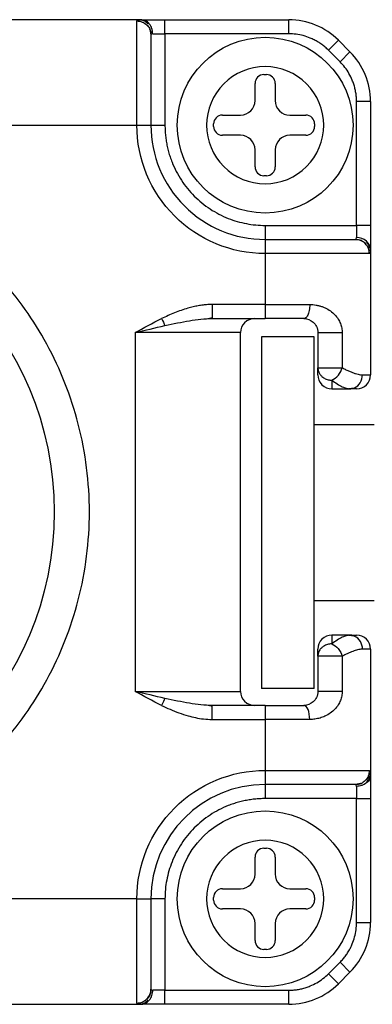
# Model space of a CAD drawing. Header units: inches. Extents: x 0.2 to 10.8, y 0.2 to 8.2.
# Tile 10 of 24: x 5.48 to 5.677, y 1.551 to 2.103. Entities that reach past the tile are written whole.
import ezdxf

# ---------------------------------------------------------------- set-up
doc = ezdxf.new("R2010")
doc.units = ezdxf.units.IN
doc.header["$MEASUREMENT"] = 0

msp = doc.modelspace()

# ---------------------------------------------------------------- linework, layer by layer
for p, q in [((5.547411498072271, 2.102599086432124), (5.253821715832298, 2.102599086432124)), ((5.545301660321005, 2.043543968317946), (5.545301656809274, 2.101896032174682)), ((5.546571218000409, 2.102512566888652), (5.547411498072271, 2.102599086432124)), ((5.549926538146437, 2.102054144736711), (5.548514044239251, 2.101880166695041)), ((5.561049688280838, 2.09472507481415), (5.561049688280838, 2.10259908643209)), ((5.561049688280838, 2.102599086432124), (5.630371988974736, 2.102599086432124)), ((5.630371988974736, 2.094725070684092), (5.630371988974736, 2.102599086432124)), ((5.552590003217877, 2.097025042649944), (5.553175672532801, 2.094115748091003)), ((5.552614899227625, 2.096999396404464), (5.552847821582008, 2.097492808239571)), ((5.554230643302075, 2.09472507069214), (5.561049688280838, 2.09472507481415)), ((5.630371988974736, 2.094725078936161), (5.561049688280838, 2.09472507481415)), ((5.561049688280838, 2.09472507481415), (5.561049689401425, 2.043543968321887)), ((5.652643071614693, 2.085500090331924), (5.658210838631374, 2.09106785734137)), ((5.664675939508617, 2.084602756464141), (5.658210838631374, 2.09106785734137)), ((5.659108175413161, 2.079034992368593), (5.652643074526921, 2.085500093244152)), ((5.65910817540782, 2.079034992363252), (5.664675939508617, 2.084602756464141)), ((5.616444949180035, 2.071839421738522), (5.617859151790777, 2.071839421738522)), ((5.611523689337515, 2.057374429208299), (5.611523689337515, 2.066918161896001)), ((5.622780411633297, 2.066918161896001), (5.622780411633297, 2.057374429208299)), ((5.668333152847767, 1.987441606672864), (5.668333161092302, 2.056763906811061)), ((5.67620716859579, 2.05676390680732), (5.668333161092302, 2.05676390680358)), ((5.67620716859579, 2.05676390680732), (5.67620716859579, 1.987441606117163)), ((5.593183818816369, 2.049172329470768), (5.603321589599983, 2.049172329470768)), ((5.63098251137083, 2.049172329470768), (5.639932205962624, 2.049172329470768)), ((5.25593158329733, 2.043543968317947), (5.545301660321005, 2.043543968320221)), ((5.545301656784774, 2.043543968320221), (5.553175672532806, 2.043543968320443)), ((5.553175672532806, 2.043543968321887), (5.561049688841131, 2.043543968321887)), ((5.58826255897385, 2.042836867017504), (5.58826255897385, 2.044251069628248)), ((5.644853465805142, 2.044251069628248), (5.644853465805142, 2.042836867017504)), ((5.603321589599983, 2.037915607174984), (5.593183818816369, 2.037915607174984)), ((5.639932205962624, 2.037915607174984), (5.63098251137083, 2.037915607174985)), ((5.611523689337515, 2.020169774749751), (5.611523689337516, 2.029713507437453)), ((5.622780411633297, 2.029713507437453), (5.622780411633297, 2.020169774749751)), ((5.617859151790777, 2.015248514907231), (5.616444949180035, 2.015248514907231)), ((5.617152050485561, 1.987441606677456), (5.617152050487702, 1.979567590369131)), ((5.617152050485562, 1.987441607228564), (5.668333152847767, 1.987441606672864)), ((5.668333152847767, 1.987441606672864), (5.668333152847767, 1.980622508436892)), ((5.676207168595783, 1.987441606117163), (5.668333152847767, 1.987441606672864)), ((5.617152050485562, 1.97956759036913), (5.617152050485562, 1.9716935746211)), ((5.671122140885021, 1.979226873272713), (5.670661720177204, 1.978982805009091)), ((5.675486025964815, 1.9749011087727), (5.675662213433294, 1.976318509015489)), ((5.67620716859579, 1.973803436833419), (5.67620716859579, 1.90378018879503)), ((5.617152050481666, 1.971693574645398), (5.617152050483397, 1.943150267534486)), ((5.675504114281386, 1.971693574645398), (5.617152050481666, 1.971693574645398)), ((5.617152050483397, 1.943150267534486), (5.587445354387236, 1.943150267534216)), ((5.617152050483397, 1.943150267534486), (5.642136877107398, 1.943150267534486)), ((5.617152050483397, 1.943150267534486), (5.617152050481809, 1.935276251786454)), ((5.584282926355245, 1.935172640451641), (5.587445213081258, 1.935825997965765)), ((5.587445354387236, 1.935276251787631), (5.617152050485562, 1.935276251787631)), ((5.603372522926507, 1.927402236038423), (5.544317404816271, 1.927402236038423)), ((5.544317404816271, 1.927402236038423), (5.544317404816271, 1.726614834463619)), ((5.603372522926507, 1.726614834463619), (5.603372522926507, 1.927402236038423)), ((5.644684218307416, 1.925026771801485), (5.615156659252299, 1.925026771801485)), ((5.615156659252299, 1.925026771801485), (5.615156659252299, 1.728176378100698)), ((5.644684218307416, 1.728176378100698), (5.644684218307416, 1.925026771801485)), ((5.64667960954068, 1.927402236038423), (5.64667960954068, 1.907719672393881)), ((5.660307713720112, 1.927402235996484), (5.660307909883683, 1.907719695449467)), ((5.646679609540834, 1.907719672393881), (5.651664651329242, 1.907719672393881)), ((5.651664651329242, 1.907719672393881), (5.660307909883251, 1.907719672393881)), ((5.671664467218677, 1.903780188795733), (5.67620716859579, 1.90378018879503)), ((5.663386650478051, 1.896211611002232), (5.664396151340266, 1.895906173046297)), ((5.663843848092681, 1.896073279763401), (5.667138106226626, 1.896465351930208)), ((5.654553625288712, 1.895906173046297), (5.664396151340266, 1.895906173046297)), ((5.678148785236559, 1.875814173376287), (5.64468421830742, 1.875814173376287)), ((5.64468421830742, 1.777388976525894), (5.678148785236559, 1.777388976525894)), ((5.66439615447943, 1.758110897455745), (5.654553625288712, 1.758110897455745)), ((5.66439615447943, 1.758110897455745), (5.663386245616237, 1.757805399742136)), ((5.667138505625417, 1.757551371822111), (5.663843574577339, 1.757943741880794)), ((5.676207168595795, 1.750236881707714), (5.671664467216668, 1.750236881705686)), ((5.676207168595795, 1.750236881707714), (5.67620716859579, 1.680213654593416)), ((5.660307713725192, 1.746297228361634), (5.646679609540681, 1.746297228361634)), ((5.646679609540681, 1.746297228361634), (5.646679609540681, 1.72661490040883)), ((5.660307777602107, 1.746297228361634), (5.66030771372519, 1.726614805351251)), ((5.544317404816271, 1.726614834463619), (5.603372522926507, 1.726614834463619)), ((5.644684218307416, 1.728176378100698), (5.615156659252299, 1.728176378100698)), ((5.660307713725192, 1.72661490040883), (5.646679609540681, 1.72661490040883)), ((5.587593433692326, 1.718200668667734), (5.584333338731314, 1.718841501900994)), ((5.617152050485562, 1.718740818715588), (5.587445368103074, 1.718740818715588)), ((5.617152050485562, 1.718740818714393), (5.617152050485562, 1.710866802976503)), ((5.587445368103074, 1.710866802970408), (5.617152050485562, 1.710866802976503)), ((5.617152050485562, 1.710866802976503), (5.617152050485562, 1.682323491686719)), ((5.642136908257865, 1.71086680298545), (5.617152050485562, 1.710866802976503)), ((5.617152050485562, 1.682323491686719), (5.675504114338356, 1.682323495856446)), ((5.617152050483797, 1.682323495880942), (5.617152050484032, 1.67444948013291)), ((5.675662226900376, 1.677698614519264), (5.67548824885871, 1.679111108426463)), ((5.67612064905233, 1.681053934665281), (5.676207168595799, 1.680213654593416)), ((5.617152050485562, 1.67444948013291), (5.617152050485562, 1.666575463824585)), ((5.670633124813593, 1.675035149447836), (5.667723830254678, 1.674449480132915)), ((5.668333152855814, 1.673394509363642), (5.668333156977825, 1.666575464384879)), ((5.670607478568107, 1.67501025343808), (5.671100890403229, 1.674777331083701)), ((5.668333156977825, 1.666575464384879), (5.617152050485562, 1.666575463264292)), ((5.668333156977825, 1.666575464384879), (5.676207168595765, 1.666575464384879)), ((5.668333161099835, 1.597253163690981), (5.668333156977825, 1.666575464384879)), ((5.67620716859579, 1.666575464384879), (5.676207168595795, 1.597253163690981)), ((5.616444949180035, 1.63876855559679), (5.617859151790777, 1.63876855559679)), ((5.611523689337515, 1.624303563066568), (5.611523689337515, 1.633847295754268)), ((5.622780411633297, 1.633847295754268), (5.622780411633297, 1.624303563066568)), ((5.593183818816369, 1.616101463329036), (5.603321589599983, 1.616101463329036)), ((5.63098251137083, 1.616101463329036), (5.639932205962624, 1.616101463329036)), ((5.545301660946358, 1.610473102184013), (5.255931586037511, 1.610473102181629)), ((5.545301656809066, 1.55212103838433), (5.545301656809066, 1.610473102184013)), ((5.545301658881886, 1.610473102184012), (5.553175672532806, 1.610473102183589)), ((5.561049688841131, 1.610473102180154), (5.553175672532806, 1.610473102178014)), ((5.561049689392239, 1.610473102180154), (5.561049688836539, 1.55929199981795)), ((5.58826255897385, 1.609766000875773), (5.58826255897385, 1.611180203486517)), ((5.644853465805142, 1.611180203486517), (5.644853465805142, 1.609766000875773)), ((5.603321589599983, 1.604844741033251), (5.593183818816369, 1.604844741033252)), ((5.639932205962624, 1.604844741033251), (5.63098251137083, 1.604844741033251)), ((5.611523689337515, 1.587098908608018), (5.611523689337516, 1.596642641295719)), ((5.622780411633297, 1.596642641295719), (5.622780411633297, 1.587098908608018)), ((5.668333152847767, 1.597253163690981), (5.676207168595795, 1.597253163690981)), ((5.617859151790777, 1.582177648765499), (5.616444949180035, 1.582177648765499)), ((5.652643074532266, 1.568516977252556), (5.659108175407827, 1.574982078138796)), ((5.659108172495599, 1.574982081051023), (5.664675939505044, 1.569414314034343)), ((5.652643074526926, 1.568516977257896), (5.658210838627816, 1.562949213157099)), ((5.658210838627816, 1.562949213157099), (5.664675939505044, 1.569414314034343)), ((5.552834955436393, 1.556503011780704), (5.552590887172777, 1.556963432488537)), ((5.561049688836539, 1.55929199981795), (5.554230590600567, 1.55929199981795)), ((5.561049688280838, 1.551417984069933), (5.561049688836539, 1.55929199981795)), ((5.561049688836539, 1.55929199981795), (5.630371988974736, 1.559291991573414)), ((5.630371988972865, 1.551417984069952), (5.630371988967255, 1.559291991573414)), ((5.253821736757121, 1.551417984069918), (5.547411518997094, 1.551417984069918)), ((5.548509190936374, 1.552139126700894), (5.549926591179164, 1.551962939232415)), ((5.630371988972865, 1.551417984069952), (5.561049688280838, 1.551417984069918))]:
    msp.add_line(p, q)
for centre, radius in [((5.617152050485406, 2.043543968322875), 0.04921259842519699), ((5.321876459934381, 1.827008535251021), 0.1771653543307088), ((5.617152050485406, 1.610473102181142), 0.04921259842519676)]:
    msp.add_circle(centre, radius)
for centre, radius, start, end in [((5.630371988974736, 2.063229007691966), 0.03937007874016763, 44.99999999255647, 90), ((5.636837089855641, 2.056763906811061), 0.03937007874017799, 359.9999999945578, 45.00000000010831), ((5.616444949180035, 2.066918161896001), 0.004921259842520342, 90, 180), ((5.617859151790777, 2.066918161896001), 0.004921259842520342, 0, 90), ((5.603321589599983, 2.057374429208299), 0.008202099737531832, 270.0000000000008, 0), ((5.63098251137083, 2.057374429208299), 0.00820209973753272, 180, 270.0000000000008), ((5.593183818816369, 2.044251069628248), 0.004921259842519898, 90, 180), ((5.639932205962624, 2.044251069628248), 0.004921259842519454, 0, 90), ((5.617152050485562, 2.043543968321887), 0.06397637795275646, 180, 270.0000000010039), ((5.593183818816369, 2.042836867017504), 0.004921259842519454, 180, 270.0000000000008), ((5.639932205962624, 2.042836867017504), 0.004921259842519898, 270.0000000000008, 0), ((5.603321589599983, 2.029713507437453), 0.00820209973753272, 0, 90), ((5.63098251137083, 2.029713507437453), 0.00820209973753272, 90, 180), ((5.616444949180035, 2.020169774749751), 0.004921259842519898, 180, 270.0000000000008), ((5.617859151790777, 2.020169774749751), 0.004921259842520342, 270.0000000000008, 0), ((5.611246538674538, 1.927402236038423), 0.007874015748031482, 90.00030188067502, 180), ((5.654553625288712, 1.903780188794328), 0.007874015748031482, 180, 270.0000000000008), ((5.668333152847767, 1.903780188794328), 0.007874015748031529, 270.0000530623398, 5.108912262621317e-09), ((5.654553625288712, 1.750236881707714), 0.007874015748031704, 90, 180), ((5.668333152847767, 1.750236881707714), 0.007874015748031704, 0, 90), ((5.611246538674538, 1.726614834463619), 0.007874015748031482, 179.9999999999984, 269.9999999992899), ((5.617152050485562, 1.610473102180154), 0.06397637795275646, 90.0000000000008, 179.9999999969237), ((5.616444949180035, 1.633847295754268), 0.004921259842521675, 90, 180), ((5.617859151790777, 1.633847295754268), 0.004921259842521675, 0, 90), ((5.603321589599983, 1.624303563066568), 0.008202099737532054, 270.0000000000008, 0), ((5.63098251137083, 1.624303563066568), 0.00820209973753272, 180, 270.0000000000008), ((5.593183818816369, 1.611180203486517), 0.004921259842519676, 90, 180), ((5.639932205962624, 1.611180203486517), 0.004921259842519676, 0, 90), ((5.593183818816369, 1.609766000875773), 0.004921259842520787, 180, 270.0000000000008), ((5.639932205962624, 1.609766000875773), 0.004921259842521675, 270.0000000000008, 0), ((5.603321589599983, 1.596642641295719), 0.00820209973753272, 0, 90), ((5.63098251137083, 1.596642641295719), 0.00820209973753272, 90, 180), ((5.636837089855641, 1.597253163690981), 0.03937007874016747, 314.9999999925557, 0), ((5.616444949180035, 1.587098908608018), 0.004921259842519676, 180, 270.0000000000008), ((5.617859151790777, 1.587098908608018), 0.004921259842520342, 270.0000000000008, 0), ((5.630371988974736, 1.590788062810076), 0.03937007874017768, 269.9999999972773, 315.0000000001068)]:
    msp.add_arc(centre, radius, start, end)
for points, knots in [([(5.545301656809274, 2.101896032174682), (5.545353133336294, 2.102118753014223), (5.545428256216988, 2.102443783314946), (5.546297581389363, 2.102496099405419), (5.546571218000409, 2.102512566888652)], [0, 0, 0, 0, 0.6852310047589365, 1, 1, 1, 1]), ([(5.545301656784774, 2.101896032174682), (5.546339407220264, 2.101781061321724), (5.548414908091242, 2.10155111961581), (5.550928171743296, 2.099722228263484), (5.552385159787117, 2.098064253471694), (5.552585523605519, 2.09704776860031), (5.552590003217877, 2.097025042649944)], [0, 0, 0, 0, 0.3308115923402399, 0.6616231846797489, 0.9924347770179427, 0.9999999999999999, 0.9999999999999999, 0.9999999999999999, 0.9999999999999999]), ([(5.551543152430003, 2.100283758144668), (5.551156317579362, 2.100643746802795), (5.550390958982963, 2.101355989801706), (5.549041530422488, 2.102057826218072), (5.547785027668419, 2.102462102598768), (5.546983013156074, 2.102504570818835), (5.546659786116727, 2.102521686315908)], [0, 0, 0, 0, 0.2816261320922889, 0.5572015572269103, 0.8215438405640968, 1, 1, 1, 1]), ([(5.552246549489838, 2.100270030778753), (5.552242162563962, 2.100277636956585), (5.551746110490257, 2.101137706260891), (5.550030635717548, 2.102195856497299), (5.548284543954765, 2.102464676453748), (5.54741149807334, 2.102599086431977)], [0, 0, 0, 0, 0.004441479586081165, 0.5022207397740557, 1, 1, 1, 1]), ([(5.547411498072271, 2.102599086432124), (5.547701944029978, 2.102599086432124), (5.548278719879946, 2.102599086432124), (5.549319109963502, 2.102599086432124), (5.550476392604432, 2.102599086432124), (5.551763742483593, 2.102599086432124), (5.553839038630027, 2.102599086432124), (5.556918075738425, 2.102599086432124), (5.559669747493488, 2.102599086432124), (5.561049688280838, 2.102599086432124)], [0, 0, 0, 0, 0.1007418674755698, 0.200056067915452, 0.2990521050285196, 0.3988500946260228, 0.5005436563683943, 0.7495267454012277, 0.9999999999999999, 0.9999999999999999, 0.9999999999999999, 0.9999999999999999]), ([(5.554230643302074, 2.09472507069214), (5.554137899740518, 2.09576788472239), (5.553953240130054, 2.097844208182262), (5.552813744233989, 2.099463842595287), (5.552246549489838, 2.100270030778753)], [0, 0, 0, 0, 0.5022406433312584, 1, 1, 1, 1]), ([(5.550874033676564, 2.099925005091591), (5.55124143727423, 2.099516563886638), (5.551968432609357, 2.098708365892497), (5.552699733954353, 2.09727414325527), (5.553155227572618, 2.095801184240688), (5.553214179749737, 2.094807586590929), (5.553242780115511, 2.094325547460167)], [0, 0, 0, 0, 0.2630080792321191, 0.5204239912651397, 0.7673360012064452, 0.9999999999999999, 0.9999999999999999, 0.9999999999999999, 0.9999999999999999]), ([(5.652643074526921, 2.085500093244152), (5.652043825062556, 2.086073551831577), (5.650850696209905, 2.087215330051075), (5.6489031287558, 2.088740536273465), (5.646855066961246, 2.090112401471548), (5.644694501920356, 2.091318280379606), (5.641940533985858, 2.092586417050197), (5.638550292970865, 2.093738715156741), (5.634497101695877, 2.094574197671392), (5.631751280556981, 2.094674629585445), (5.630371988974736, 2.094725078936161)], [0, 0, 0, 0, 0.1005777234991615, 0.2002541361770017, 0.2996511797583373, 0.3993960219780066, 0.5001093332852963, 0.6671294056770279, 0.8327911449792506, 1, 1, 1, 1]), ([(5.553175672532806, 2.094115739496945), (5.553175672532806, 2.092237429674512), (5.553175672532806, 2.086107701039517), (5.553175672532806, 2.067561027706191), (5.553175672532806, 2.055752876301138), (5.553175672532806, 2.043543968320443)], [0, 0, 0, 0, 0.4999999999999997, 0.4999999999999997, 1, 1, 1, 1]), ([(5.668333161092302, 2.056763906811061), (5.668314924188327, 2.057593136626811), (5.668278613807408, 2.059244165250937), (5.667979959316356, 2.061699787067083), (5.667501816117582, 2.06411804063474), (5.666826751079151, 2.06649847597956), (5.665776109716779, 2.069342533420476), (5.66419364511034, 2.072554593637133), (5.661918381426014, 2.076011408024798), (5.660047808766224, 2.078024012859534), (5.659108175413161, 2.079034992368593)], [0, 0, 0, 0, 0.1005777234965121, 0.2002541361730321, 0.299651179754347, 0.3993960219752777, 0.5001093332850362, 0.6671294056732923, 0.8327911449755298, 1, 1, 1, 1]), ([(5.617152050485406, 2.010735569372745), (5.608450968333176, 2.010735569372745), (5.6001056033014, 2.014192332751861), (5.587800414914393, 2.026497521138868), (5.584343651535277, 2.034842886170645), (5.584343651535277, 2.052245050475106), (5.587800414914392, 2.060590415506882), (5.6001056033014, 2.072895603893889), (5.608450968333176, 2.076352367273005), (5.625853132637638, 2.076352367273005), (5.634198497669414, 2.072895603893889), (5.646503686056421, 2.060590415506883), (5.649960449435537, 2.052245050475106), (5.649960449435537, 2.034842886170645), (5.646503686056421, 2.026497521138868), (5.634198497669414, 2.014192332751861), (5.625853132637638, 2.010735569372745), (5.617152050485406, 2.010735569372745)], [0, 0, 0, 0, 0.125, 0.125, 0.25, 0.25, 0.375, 0.375, 0.5, 0.5, 0.625, 0.625, 0.75, 0.75, 0.875, 0.875, 1, 1, 1, 1]), ([(5.617152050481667, 1.971693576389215), (5.598096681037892, 1.971693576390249), (5.579820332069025, 1.979263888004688), (5.552871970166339, 2.006212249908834), (5.54530165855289, 2.024488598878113), (5.54530165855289, 2.043543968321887)], [0, 0, 0, 0, 0.5, 0.5, 1, 1, 1, 1]), ([(5.561049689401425, 2.043543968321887), (5.561065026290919, 2.042529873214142), (5.561095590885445, 2.04050890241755), (5.561345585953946, 2.037493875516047), (5.561745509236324, 2.034509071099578), (5.562309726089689, 2.031554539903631), (5.563034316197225, 2.028630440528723), (5.563920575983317, 2.025736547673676), (5.565923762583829, 2.020257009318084), (5.569913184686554, 2.012514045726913), (5.577211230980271, 2.003608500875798), (5.586119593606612, 1.996306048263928), (5.594536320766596, 1.991971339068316), (5.601482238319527, 1.989579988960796), (5.606620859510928, 1.988349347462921), (5.611854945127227, 1.987581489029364), (5.615380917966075, 1.987488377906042), (5.617152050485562, 1.987441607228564)], [0, 0, 0, 0, 0.03454990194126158, 0.06885384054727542, 0.1030112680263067, 0.1371229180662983, 0.1712899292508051, 0.2056129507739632, 0.2401912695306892, 0.3700500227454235, 0.5000285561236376, 0.6298873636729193, 0.7598659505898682, 0.8201478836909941, 0.8799038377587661, 0.9396744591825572, 1, 1, 1, 1]), ([(5.24715065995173, 1.644892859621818), (5.248952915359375, 1.644171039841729), (5.252552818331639, 1.642729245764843), (5.258024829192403, 1.640770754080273), (5.263538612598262, 1.638966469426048), (5.269100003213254, 1.637330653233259), (5.274707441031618, 1.635859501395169), (5.280361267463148, 1.634554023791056), (5.286061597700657, 1.633413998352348), (5.297913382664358, 1.631403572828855), (5.316118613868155, 1.629723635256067), (5.340767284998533, 1.630552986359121), (5.365305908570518, 1.634453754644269), (5.389221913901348, 1.641486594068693), (5.411998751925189, 1.651404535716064), (5.432971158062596, 1.663907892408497), (5.452006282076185, 1.678659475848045), (5.474091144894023, 1.70053333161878), (5.496884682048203, 1.73284048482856), (5.514574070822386, 1.777760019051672), (5.520835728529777, 1.827008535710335), (5.514574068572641, 1.876257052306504), (5.496884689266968, 1.921176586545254), (5.474093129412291, 1.953480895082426), (5.452008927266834, 1.975355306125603), (5.432976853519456, 1.990105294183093), (5.412001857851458, 2.002610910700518), (5.389228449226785, 2.01252810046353), (5.365309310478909, 2.019562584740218), (5.340774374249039, 2.023463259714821), (5.316121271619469, 2.024294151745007), (5.295986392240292, 2.022434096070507), (5.280355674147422, 2.01955258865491), (5.269084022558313, 2.016763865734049), (5.257978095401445, 2.013355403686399), (5.25076414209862, 2.010536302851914), (5.247150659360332, 2.009124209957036)], [0, 0, 0, 0, 0.007556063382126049, 0.01509280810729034, 0.02261678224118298, 0.03013456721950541, 0.03765276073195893, 0.04517795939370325, 0.05271674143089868, 0.06027564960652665, 0.09196511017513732, 0.1236678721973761, 0.1560338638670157, 0.1884134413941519, 0.2204376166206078, 0.2524752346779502, 0.2832007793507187, 0.3139397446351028, 0.373214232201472, 0.4356169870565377, 0.5000032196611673, 0.5643894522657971, 0.6267922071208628, 0.6860666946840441, 0.7167922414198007, 0.747531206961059, 0.7795553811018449, 0.8115929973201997, 0.843958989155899, 0.8763385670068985, 0.9080280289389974, 0.9397307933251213, 0.9548220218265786, 0.969862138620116, 0.9849038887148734, 1, 1, 1, 1]), ([(5.676207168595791, 1.987441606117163), (5.67620716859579, 1.986888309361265), (5.67620716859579, 1.985789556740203), (5.676207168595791, 1.984164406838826), (5.67620716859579, 1.982580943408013), (5.676207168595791, 1.981038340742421), (5.67620716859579, 1.978836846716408), (5.67620716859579, 1.976122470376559), (5.67620716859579, 1.974577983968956), (5.67620716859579, 1.973803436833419)], [0, 0, 0, 0, 0.1007418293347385, 0.2000560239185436, 0.2990520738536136, 0.3988500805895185, 0.5005436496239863, 0.749526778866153, 1, 1, 1, 1]), ([(5.617152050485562, 1.979567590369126), (5.62936096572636, 1.979567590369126), (5.64116912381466, 1.979567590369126), (5.659715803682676, 1.979567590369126), (5.665845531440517, 1.979567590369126), (5.667723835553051, 1.979567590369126)], [0, 0, 0, 0, 0.5, 0.5, 1, 1, 1, 1]), ([(5.675503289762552, 1.971693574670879), (5.675503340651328, 1.972621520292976), (5.675336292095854, 1.973622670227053), (5.674578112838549, 1.975561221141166), (5.673984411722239, 1.976492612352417), (5.672465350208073, 1.978030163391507), (5.671545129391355, 1.978631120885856), (5.669629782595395, 1.979398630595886), (5.668640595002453, 1.979567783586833), (5.667723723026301, 1.979567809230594)], [0, 0, 0, 0, 0.25, 0.25, 0.5, 0.5, 0.75, 0.75, 1, 1, 1, 1]), ([(5.667998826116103, 1.979633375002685), (5.668479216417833, 1.979600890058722), (5.669468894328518, 1.979533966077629), (5.670932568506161, 1.979069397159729), (5.672354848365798, 1.97833221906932), (5.673154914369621, 1.977604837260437), (5.67355909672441, 1.977237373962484)], [0, 0, 0, 0, 0.2330037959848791, 0.4800236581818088, 0.7373150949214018, 1, 1, 1, 1]), ([(5.676207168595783, 1.973803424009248), (5.676207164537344, 1.975611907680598), (5.675377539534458, 1.977346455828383), (5.672424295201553, 1.979904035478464), (5.670421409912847, 1.980622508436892), (5.668333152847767, 1.980622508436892)], [0, 0, 0, 0, 0.5, 0.5, 1, 1, 1, 1]), ([(5.676129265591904, 1.97304684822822), (5.676112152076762, 1.973370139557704), (5.676069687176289, 1.97417234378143), (5.675665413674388, 1.975429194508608), (5.674963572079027, 1.976779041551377), (5.674251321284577, 1.977544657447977), (5.673891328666, 1.977931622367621)], [0, 0, 0, 0, 0.178446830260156, 0.4427919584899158, 0.7183705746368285, 1, 1, 1, 1]), ([(5.676207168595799, 1.973803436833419), (5.67620256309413, 1.973538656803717), (5.67619337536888, 1.973010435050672), (5.676113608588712, 1.972425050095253), (5.675977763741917, 1.972001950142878), (5.675782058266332, 1.971740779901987), (5.675597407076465, 1.971709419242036), (5.675504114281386, 1.971693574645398)], [0, 0, 0, 0, 0.1984611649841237, 0.3959192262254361, 0.5941616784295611, 0.7949550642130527, 0.9999999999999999, 0.9999999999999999, 0.9999999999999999, 0.9999999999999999]), ([(5.587445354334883, 1.943150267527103), (5.586625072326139, 1.943135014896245), (5.584937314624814, 1.943103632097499), (5.582345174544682, 1.94285341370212), (5.579632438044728, 1.942445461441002), (5.576810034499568, 1.941858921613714), (5.572333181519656, 1.940691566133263), (5.566372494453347, 1.938596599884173), (5.561560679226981, 1.93638022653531), (5.559163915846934, 1.935276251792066)], [0, 0, 0, 0, 0.08313843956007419, 0.1710601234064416, 0.2637336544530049, 0.3611105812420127, 0.4631149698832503, 0.7325777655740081, 1, 1, 1, 1]), ([(5.587445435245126, 1.943150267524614), (5.587445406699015, 1.942222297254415), (5.587445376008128, 1.941221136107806), (5.587445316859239, 1.939282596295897), (5.587445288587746, 1.938351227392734), (5.58744524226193, 1.936813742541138), (5.587445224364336, 1.936212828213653), (5.587445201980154, 1.935445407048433), (5.58744519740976, 1.935276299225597), (5.587445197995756, 1.93527631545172)], [0, 0, 0, 0, 0.2500000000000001, 0.2500000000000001, 0.5000000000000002, 0.5000000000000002, 0.7500000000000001, 0.7500000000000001, 1, 1, 1, 1]), ([(5.642136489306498, 1.94315026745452), (5.642136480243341, 1.942047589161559), (5.642033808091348, 1.940899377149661), (5.641630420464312, 1.938824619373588), (5.641331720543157, 1.93790609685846), (5.640642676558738, 1.936494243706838), (5.640255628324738, 1.93599926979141), (5.639501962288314, 1.935392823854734), (5.639135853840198, 1.935276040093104), (5.638805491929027, 1.935276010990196)], [0, 0, 0, 0, 0.2500000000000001, 0.2500000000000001, 0.5000000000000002, 0.5000000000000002, 0.7500000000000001, 0.7500000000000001, 1, 1, 1, 1]), ([(5.642136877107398, 1.943150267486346), (5.642733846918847, 1.943136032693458), (5.643929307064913, 1.943107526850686), (5.645680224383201, 1.942876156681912), (5.6473956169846, 1.942506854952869), (5.649071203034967, 1.941985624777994), (5.651236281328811, 1.941101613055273), (5.653727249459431, 1.939677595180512), (5.656184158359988, 1.937531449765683), (5.658079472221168, 1.93514222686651), (5.65936108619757, 1.932633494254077), (5.660161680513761, 1.930034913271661), (5.660259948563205, 1.92826334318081), (5.660307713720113, 1.927402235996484)], [0, 0, 0, 0, 0.06613358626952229, 0.1324356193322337, 0.1992709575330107, 0.2669958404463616, 0.3359527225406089, 0.4736905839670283, 0.6063673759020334, 0.7200656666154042, 0.8234439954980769, 0.9141814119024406, 1, 1, 1, 1]), ([(5.561063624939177, 1.931339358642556), (5.565739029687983, 1.93238435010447), (5.570307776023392, 1.933337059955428), (5.579134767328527, 1.934779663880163), (5.583403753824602, 1.935276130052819), (5.587445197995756, 1.93527631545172)], [0, 0, 0, 0, 0.5, 0.5, 1, 1, 1, 1]), ([(5.638805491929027, 1.935276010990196), (5.640836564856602, 1.935276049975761), (5.642678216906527, 1.934525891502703), (5.644822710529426, 1.932572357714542), (5.645443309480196, 1.931773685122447), (5.64637598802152, 1.929823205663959), (5.646679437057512, 1.928633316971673), (5.646679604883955, 1.92740212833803)], [0, 0, 0, 0, 0.4999999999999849, 0.4999999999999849, 0.7499999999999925, 0.7499999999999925, 1, 1, 1, 1]), ([(5.646679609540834, 1.927402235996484), (5.646679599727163, 1.927402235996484), (5.647161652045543, 1.927402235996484), (5.648926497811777, 1.927402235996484), (5.650205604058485, 1.927402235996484), (5.653123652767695, 1.927402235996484), (5.654756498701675, 1.927402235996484), (5.657816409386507, 1.927402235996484), (5.659237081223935, 1.927402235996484), (5.660307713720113, 1.927402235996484)], [0, 0, 0, 0, 0.25, 0.25, 0.5, 0.5, 0.75, 0.75, 1, 1, 1, 1]), ([(5.646679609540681, 1.907719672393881), (5.646695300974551, 1.907388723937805), (5.64672597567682, 1.906741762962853), (5.646964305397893, 1.905810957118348), (5.64731698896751, 1.904953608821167), (5.647778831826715, 1.904172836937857), (5.648332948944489, 1.903467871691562), (5.649269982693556, 1.902541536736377), (5.650801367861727, 1.901545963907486), (5.652531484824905, 1.901013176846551), (5.653806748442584, 1.900848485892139), (5.654302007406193, 1.900836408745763), (5.654553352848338, 1.900830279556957)], [0, 0, 0, 0, 0.09178249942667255, 0.1794227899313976, 0.2633816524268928, 0.3443113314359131, 0.4230405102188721, 0.5005466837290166, 0.687238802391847, 0.8797119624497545, 0.9389534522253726, 1, 1, 1, 1]), ([(5.654553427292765, 1.900830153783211), (5.655794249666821, 1.901321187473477), (5.657123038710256, 1.902319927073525), (5.659208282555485, 1.904877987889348), (5.659939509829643, 1.906385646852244), (5.660307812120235, 1.90771969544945)], [0, 0, 0, 0, 0.5, 0.5, 1, 1, 1, 1]), ([(5.660307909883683, 1.907719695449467), (5.661017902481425, 1.907362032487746), (5.662416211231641, 1.906657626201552), (5.664356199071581, 1.905776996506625), (5.666138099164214, 1.905049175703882), (5.667757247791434, 1.904483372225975), (5.669215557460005, 1.904081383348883), (5.670528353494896, 1.903828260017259), (5.671288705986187, 1.903796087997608), (5.671664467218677, 1.903780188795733)], [0, 0, 0, 0, 0.1555918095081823, 0.3064333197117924, 0.4528010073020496, 0.5949974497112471, 0.733352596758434, 0.8682245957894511, 1, 1, 1, 1]), ([(5.667177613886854, 1.896505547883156), (5.668505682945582, 1.897101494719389), (5.669640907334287, 1.898110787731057), (5.671238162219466, 1.900700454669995), (5.671664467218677, 1.902222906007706), (5.671664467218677, 1.903780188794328)], [0, 0, 0, 0, 0.5, 0.5, 1, 1, 1, 1]), ([(5.654553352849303, 1.900830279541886), (5.656594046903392, 1.89937378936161), (5.660070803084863, 1.896892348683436), (5.662417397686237, 1.896410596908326), (5.663386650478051, 1.896211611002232)], [0, 0, 0, 0, 0.5869534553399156, 1, 1, 1, 1]), ([(5.654554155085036, 1.753187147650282), (5.654257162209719, 1.753178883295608), (5.653616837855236, 1.753161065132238), (5.652600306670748, 1.752994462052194), (5.651460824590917, 1.752665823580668), (5.650196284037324, 1.752090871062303), (5.649135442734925, 1.751340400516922), (5.648075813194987, 1.750300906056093), (5.647259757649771, 1.749062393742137), (5.646754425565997, 1.747591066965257), (5.646702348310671, 1.746690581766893), (5.646679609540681, 1.746297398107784)], [0, 0, 0, 0, 0.07211190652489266, 0.1554751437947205, 0.2502128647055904, 0.3624887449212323, 0.5001967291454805, 0.5781066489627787, 0.7500232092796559, 0.8908512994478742, 1, 1, 1, 1]), ([(5.663386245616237, 1.757805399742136), (5.662417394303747, 1.757606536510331), (5.660070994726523, 1.757124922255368), (5.656594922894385, 1.75464379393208), (5.654554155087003, 1.753187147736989)], [0, 0, 0, 0, 0.4129097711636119, 1, 1, 1, 1]), ([(5.671664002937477, 1.750236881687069), (5.671663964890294, 1.751628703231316), (5.671294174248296, 1.753194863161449), (5.669664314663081, 1.755895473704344), (5.668413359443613, 1.756981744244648), (5.667071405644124, 1.75755731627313)], [0, 0, 0, 0, 0.5, 0.5, 1, 1, 1, 1]), ([(5.671664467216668, 1.750236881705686), (5.671337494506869, 1.750224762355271), (5.670676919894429, 1.75020027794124), (5.669554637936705, 1.750006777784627), (5.668321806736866, 1.749699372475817), (5.666966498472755, 1.749266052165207), (5.665489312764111, 1.748710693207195), (5.66388598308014, 1.74803034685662), (5.662161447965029, 1.747233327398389), (5.660931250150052, 1.746612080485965), (5.660307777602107, 1.746297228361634)], [0, 0, 0, 0, 0.1151364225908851, 0.2326071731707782, 0.3526748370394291, 0.4755853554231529, 0.601568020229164, 0.7308357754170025, 0.8635857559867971, 1, 1, 1, 1]), ([(5.646679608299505, 1.726614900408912), (5.646679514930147, 1.725383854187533), (5.646375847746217, 1.724193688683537), (5.645443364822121, 1.722243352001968), (5.644822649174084, 1.721444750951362), (5.642678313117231, 1.719491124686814), (5.6408371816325, 1.718740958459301), (5.638805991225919, 1.71874104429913)], [0, 0, 0, 0, 0.2500000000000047, 0.2500000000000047, 0.5000000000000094, 0.5000000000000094, 1, 1, 1, 1]), ([(5.66030771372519, 1.726614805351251), (5.660295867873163, 1.726182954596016), (5.660272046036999, 1.725314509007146), (5.660079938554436, 1.724021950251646), (5.659771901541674, 1.72274139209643), (5.659166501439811, 1.720986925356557), (5.65805086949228, 1.718833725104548), (5.656148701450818, 1.716447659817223), (5.653679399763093, 1.714305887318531), (5.650855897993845, 1.712702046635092), (5.647950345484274, 1.711624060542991), (5.645103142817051, 1.710984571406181), (5.643122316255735, 1.710905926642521), (5.642136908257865, 1.71086680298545)], [0, 0, 0, 0, 0.04312186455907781, 0.0867174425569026, 0.1315671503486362, 0.1783887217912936, 0.2820073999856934, 0.3960189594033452, 0.5288100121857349, 0.6667887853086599, 0.7800451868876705, 0.8905783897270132, 0.9999999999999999, 0.9999999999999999, 0.9999999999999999, 0.9999999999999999]), ([(5.587445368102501, 1.718740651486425), (5.583403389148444, 1.71874076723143), (5.579132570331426, 1.71923840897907), (5.570306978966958, 1.720679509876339), (5.565737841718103, 1.721632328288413), (5.561063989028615, 1.722677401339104)], [0, 0, 0, 0, 0.5, 0.5, 1, 1, 1, 1]), ([(5.559164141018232, 1.718740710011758), (5.560748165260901, 1.717994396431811), (5.56393380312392, 1.716493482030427), (5.568865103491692, 1.714507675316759), (5.573632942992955, 1.712952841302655), (5.578254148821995, 1.711827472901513), (5.58274900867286, 1.711039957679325), (5.585855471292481, 1.71092542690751), (5.587445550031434, 1.710866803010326)], [0, 0, 0, 0, 0.1774720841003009, 0.3569148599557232, 0.5385257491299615, 0.685239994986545, 0.8388864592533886, 1, 1, 1, 1]), ([(5.587445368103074, 1.710866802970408), (5.587445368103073, 1.712928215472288), (5.587445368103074, 1.714976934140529), (5.587445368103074, 1.717892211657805), (5.587445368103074, 1.718740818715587), (5.587445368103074, 1.718740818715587)], [0, 0, 0, 0, 0.5, 0.5, 1, 1, 1, 1]), ([(5.642136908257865, 1.710866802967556), (5.642136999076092, 1.712928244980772), (5.641778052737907, 1.714976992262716), (5.640544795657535, 1.717892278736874), (5.639678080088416, 1.718740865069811), (5.638805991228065, 1.718740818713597)], [0, 0, 0, 0, 0.5, 0.5, 1, 1, 1, 1]), ([(5.545301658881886, 1.610473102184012), (5.545301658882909, 1.629528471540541), (5.552871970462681, 1.647804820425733), (5.579820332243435, 1.674753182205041), (5.598096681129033, 1.682323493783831), (5.617152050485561, 1.682323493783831)], [0, 0, 0, 0, 0.5, 0.5, 1, 1, 1, 1]), ([(5.675504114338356, 1.682323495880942), (5.675389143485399, 1.681285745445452), (5.675159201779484, 1.679210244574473), (5.67333031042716, 1.676696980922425), (5.671672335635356, 1.675239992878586), (5.670655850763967, 1.675039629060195), (5.670633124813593, 1.675035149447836)], [0, 0, 0, 0, 0.3308115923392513, 0.6616231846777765, 0.9924347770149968, 1, 1, 1, 1]), ([(5.675504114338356, 1.682323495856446), (5.675726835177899, 1.682272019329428), (5.676051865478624, 1.682196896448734), (5.676104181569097, 1.681327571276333), (5.67612064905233, 1.681053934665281)], [0, 0, 0, 0, 0.6852310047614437, 1, 1, 1, 1]), ([(5.676207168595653, 1.680213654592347), (5.676072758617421, 1.679340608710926), (5.675803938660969, 1.677594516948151), (5.674745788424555, 1.675879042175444), (5.673885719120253, 1.675382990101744), (5.673878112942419, 1.675378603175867)], [0, 0, 0, 0, 0.4977792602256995, 0.9955585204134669, 1, 1, 1, 1]), ([(5.67389184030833, 1.6760820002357), (5.674251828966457, 1.676468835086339), (5.674964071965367, 1.677234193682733), (5.675665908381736, 1.678583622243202), (5.676070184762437, 1.679840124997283), (5.676112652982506, 1.680642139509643), (5.676129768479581, 1.680965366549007)], [0, 0, 0, 0, 0.2816261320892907, 0.5572015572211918, 0.8215438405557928, 1, 1, 1, 1]), ([(5.67620716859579, 1.680213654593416), (5.67620716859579, 1.679923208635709), (5.67620716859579, 1.679346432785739), (5.67620716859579, 1.678306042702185), (5.67620716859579, 1.677148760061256), (5.67620716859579, 1.675861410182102), (5.676207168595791, 1.673786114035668), (5.67620716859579, 1.670707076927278), (5.67620716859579, 1.667955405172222), (5.67620716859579, 1.666575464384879)], [0, 0, 0, 0, 0.100741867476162, 0.2000560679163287, 0.2990521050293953, 0.3988500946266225, 0.500543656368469, 0.7495267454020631, 1, 1, 1, 1]), ([(5.667723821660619, 1.67444948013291), (5.665845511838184, 1.67444948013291), (5.659715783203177, 1.67444948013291), (5.641169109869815, 1.67444948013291), (5.629360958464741, 1.67444948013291), (5.617152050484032, 1.67444948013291)], [0, 0, 0, 0, 0.5000000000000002, 0.5000000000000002, 1, 1, 1, 1]), ([(5.670809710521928, 1.674955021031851), (5.670354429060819, 1.674793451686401), (5.669442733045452, 1.674469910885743), (5.668480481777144, 1.674412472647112), (5.667998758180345, 1.674383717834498)], [0, 0, 0, 0, 0.4993785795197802, 1, 1, 1, 1]), ([(5.673878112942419, 1.675378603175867), (5.673071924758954, 1.674811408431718), (5.67145229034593, 1.67367191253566), (5.669375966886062, 1.673487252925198), (5.668333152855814, 1.673394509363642)], [0, 0, 0, 0, 0.4977593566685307, 1, 1, 1, 1]), ([(5.617152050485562, 1.666575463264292), (5.616137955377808, 1.666560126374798), (5.614116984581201, 1.666529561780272), (5.611101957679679, 1.66627956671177), (5.608117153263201, 1.665879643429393), (5.605162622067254, 1.665315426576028), (5.602238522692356, 1.664590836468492), (5.599344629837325, 1.663704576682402), (5.59386509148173, 1.661701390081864), (5.586122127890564, 1.657711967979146), (5.577216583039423, 1.650413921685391), (5.569914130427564, 1.641505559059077), (5.565579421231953, 1.633088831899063), (5.563188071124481, 1.626142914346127), (5.5619574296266, 1.621004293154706), (5.561189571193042, 1.615770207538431), (5.561096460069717, 1.612244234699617), (5.561049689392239, 1.610473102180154)], [0, 0, 0, 0, 0.03454990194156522, 0.06885384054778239, 0.1030112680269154, 0.1371229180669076, 0.1712899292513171, 0.2056129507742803, 0.2401912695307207, 0.3700500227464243, 0.5000285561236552, 0.6298873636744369, 0.7598659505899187, 0.820147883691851, 0.8799038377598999, 0.939674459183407, 1, 1, 1, 1]), ([(5.617152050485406, 1.577664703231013), (5.608450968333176, 1.577664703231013), (5.6001056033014, 1.581121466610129), (5.587800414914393, 1.593426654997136), (5.584343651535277, 1.601772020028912), (5.584343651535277, 1.619174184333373), (5.587800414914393, 1.62751954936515), (5.6001056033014, 1.639824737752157), (5.608450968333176, 1.643281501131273), (5.625853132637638, 1.643281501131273), (5.634198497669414, 1.639824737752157), (5.646503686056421, 1.62751954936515), (5.649960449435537, 1.619174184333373), (5.649960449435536, 1.601772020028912), (5.646503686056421, 1.593426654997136), (5.634198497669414, 1.581121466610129), (5.625853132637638, 1.577664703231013), (5.617152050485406, 1.577664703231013)], [0, 0, 0, 0, 0.125, 0.125, 0.25, 0.25, 0.375, 0.375, 0.5, 0.5, 0.625, 0.625, 0.75, 0.75, 0.875, 0.875, 1, 1, 1, 1]), ([(5.553175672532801, 1.610473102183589), (5.553175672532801, 1.598264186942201), (5.553175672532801, 1.586456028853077), (5.553175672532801, 1.567909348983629), (5.553175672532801, 1.56177962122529), (5.553175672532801, 1.559901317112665)], [0, 0, 0, 0, 0.5, 0.5, 1, 1, 1, 1]), ([(5.659108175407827, 1.574982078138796), (5.659681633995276, 1.575581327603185), (5.660823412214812, 1.576774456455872), (5.662348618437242, 1.578722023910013), (5.663720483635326, 1.580770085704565), (5.664926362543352, 1.582930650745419), (5.666194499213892, 1.585684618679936), (5.667346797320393, 1.589074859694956), (5.668182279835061, 1.593128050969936), (5.668282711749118, 1.595873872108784), (5.668333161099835, 1.597253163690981)], [0, 0, 0, 0, 0.1005777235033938, 0.2002541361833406, 0.299651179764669, 0.3993960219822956, 0.5001093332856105, 0.6671294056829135, 0.8327911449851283, 1, 1, 1, 1]), ([(5.630371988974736, 1.559291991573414), (5.6312012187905, 1.559310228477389), (5.632852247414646, 1.559346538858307), (5.635307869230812, 1.559645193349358), (5.637726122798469, 1.560123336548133), (5.640106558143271, 1.560798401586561), (5.642950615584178, 1.561849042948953), (5.646162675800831, 1.563431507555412), (5.649619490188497, 1.565706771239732), (5.65163209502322, 1.567577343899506), (5.652643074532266, 1.568516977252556)], [0, 0, 0, 0, 0.100577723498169, 0.2002541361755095, 0.2996511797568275, 0.3993960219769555, 0.5001093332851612, 0.6671294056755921, 0.8327911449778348, 1, 1, 1, 1]), ([(5.545301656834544, 1.552121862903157), (5.546229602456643, 1.552121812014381), (5.54723075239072, 1.552288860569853), (5.549169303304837, 1.553047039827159), (5.550100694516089, 1.55364074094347), (5.551638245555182, 1.555159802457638), (5.552239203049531, 1.556080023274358), (5.553006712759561, 1.557995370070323), (5.553175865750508, 1.558984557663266), (5.553175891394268, 1.559901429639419)], [0, 0, 0, 0, 0.25, 0.25, 0.5, 0.5, 0.75, 0.75, 1, 1, 1, 1]), ([(5.547411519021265, 1.551418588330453), (5.548215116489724, 1.55141852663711), (5.549082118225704, 1.551587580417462), (5.550760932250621, 1.552354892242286), (5.551567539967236, 1.552955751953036), (5.552899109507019, 1.554493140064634), (5.553419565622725, 1.555424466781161), (5.55408427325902, 1.557362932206), (5.554230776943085, 1.558364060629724), (5.554230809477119, 1.559291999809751)], [0, 0, 0, 0, 0.25, 0.25, 0.5, 0.5, 0.75, 0.75, 1, 1, 1, 1]), ([(5.553241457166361, 1.559626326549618), (5.553208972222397, 1.559145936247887), (5.553142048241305, 1.558156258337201), (5.552677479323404, 1.556692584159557), (5.551940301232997, 1.555270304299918), (5.551212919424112, 1.554470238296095), (5.55084545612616, 1.554066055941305)], [0, 0, 0, 0, 0.2330037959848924, 0.4800236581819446, 0.7373150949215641, 1, 1, 1, 1]), ([(5.547411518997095, 1.551417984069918), (5.547146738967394, 1.551422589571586), (5.546618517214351, 1.551431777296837), (5.546033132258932, 1.551511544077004), (5.545610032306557, 1.551647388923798), (5.545348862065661, 1.551843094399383), (5.545317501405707, 1.552027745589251), (5.545301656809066, 1.55212103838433)], [0, 0, 0, 0, 0.1984611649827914, 0.3959192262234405, 0.5941616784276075, 0.7949550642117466, 1, 1, 1, 1]), ([(5.546654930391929, 1.551495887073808), (5.546978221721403, 1.55151300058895), (5.547780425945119, 1.551555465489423), (5.549037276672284, 1.551959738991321), (5.550387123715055, 1.552661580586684), (5.551152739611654, 1.553373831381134), (5.551539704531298, 1.553733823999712)], [0, 0, 0, 0, 0.1784468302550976, 0.4427919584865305, 0.718370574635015, 1, 1, 1, 1]), ([(5.561049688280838, 1.551417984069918), (5.560496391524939, 1.551417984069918), (5.559397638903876, 1.551417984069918), (5.557772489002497, 1.551417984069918), (5.556189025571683, 1.551417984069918), (5.554646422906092, 1.551417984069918), (5.55244492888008, 1.551417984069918), (5.549730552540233, 1.551417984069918), (5.54818606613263, 1.551417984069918), (5.547411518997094, 1.551417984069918)], [0, 0, 0, 0, 0.1007418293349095, 0.2000560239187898, 0.2990520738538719, 0.3988500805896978, 0.500543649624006, 0.7495267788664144, 0.9999999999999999, 0.9999999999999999, 0.9999999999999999, 0.9999999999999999])]:
    msp.add_open_spline(points, degree=3, knots=knots)
for points in [[(5.554230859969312, 2.094725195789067), (5.553532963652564, 2.09472514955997), (5.553175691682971, 2.094537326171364), (5.553175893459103, 2.09411574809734)], [(5.667723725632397, 1.979567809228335), (5.668145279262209, 1.979567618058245), (5.668333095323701, 1.979924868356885), (5.668333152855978, 1.980622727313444)], [(5.54431768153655, 1.927402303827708), (5.549200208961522, 1.930110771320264), (5.554083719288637, 1.932824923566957), (5.559163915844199, 1.935276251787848)], [(5.55916390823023, 1.935276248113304), (5.559825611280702, 1.933904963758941), (5.560513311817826, 1.932479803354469), (5.561063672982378, 1.931339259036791)], [(5.63880553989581, 1.935276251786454), (5.632026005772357, 1.935276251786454), (5.624634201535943, 1.935276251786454), (5.617152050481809, 1.935276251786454)], [(5.544317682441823, 1.927402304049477), (5.54993879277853, 1.928779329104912), (5.555586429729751, 1.93010243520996), (5.561063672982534, 1.931339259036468)], [(5.646679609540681, 1.903780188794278), (5.646679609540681, 1.903780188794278), (5.646679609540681, 1.905135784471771), (5.646679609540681, 1.907719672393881)], [(5.654553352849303, 1.900830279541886), (5.654553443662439, 1.897617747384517), (5.654553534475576, 1.895906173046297), (5.654553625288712, 1.895906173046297)], [(5.664396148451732, 1.895906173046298), (5.665350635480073, 1.895906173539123), (5.666295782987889, 1.896109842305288), (5.667177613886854, 1.896505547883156)], [(5.668333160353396, 1.8959061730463), (5.668333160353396, 1.8959061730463), (5.666995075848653, 1.8959061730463), (5.664396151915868, 1.8959061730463)], [(5.654553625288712, 1.758110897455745), (5.654553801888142, 1.758110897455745), (5.654553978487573, 1.756399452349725), (5.654554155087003, 1.753187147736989)], [(5.654554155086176, 1.753187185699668), (5.655761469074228, 1.752709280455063), (5.657052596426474, 1.751752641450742), (5.658081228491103, 1.750520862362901)], [(5.664396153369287, 1.758110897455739), (5.666995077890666, 1.758110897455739), (5.668333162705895, 1.758110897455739), (5.668333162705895, 1.758110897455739)], [(5.667071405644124, 1.75755731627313), (5.666176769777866, 1.757941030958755), (5.665252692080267, 1.758110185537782), (5.664396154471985, 1.758110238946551)], [(5.646679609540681, 1.746297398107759), (5.646679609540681, 1.748881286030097), (5.646679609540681, 1.750236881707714), (5.646679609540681, 1.750236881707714)], [(5.658081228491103, 1.750520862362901), (5.65916674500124, 1.749220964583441), (5.659929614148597, 1.747667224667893), (5.660307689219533, 1.746297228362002)], [(5.561064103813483, 1.722677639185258), (5.555586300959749, 1.723914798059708), (5.549938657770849, 1.72523774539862), (5.54431740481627, 1.726614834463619)], [(5.559164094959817, 1.718740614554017), (5.554083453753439, 1.721192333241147), (5.549199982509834, 1.723906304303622), (5.544317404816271, 1.726614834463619)], [(5.561063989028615, 1.722677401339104), (5.560552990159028, 1.721618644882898), (5.559876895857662, 1.720217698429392), (5.559164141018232, 1.718740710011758)], [(5.617152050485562, 1.718740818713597), (5.624634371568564, 1.718740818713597), (5.632026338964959, 1.718740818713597), (5.638805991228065, 1.718740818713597)], [(5.668333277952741, 1.673394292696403), (5.668333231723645, 1.674092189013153), (5.668145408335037, 1.674449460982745), (5.667723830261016, 1.674449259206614)], [(5.55317589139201, 1.559901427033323), (5.55317570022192, 1.559479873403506), (5.55353295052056, 1.559292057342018), (5.554230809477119, 1.559291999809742)]]:
    msp.add_open_spline(points, degree=3)

doc.saveas('drawing.dxf')
